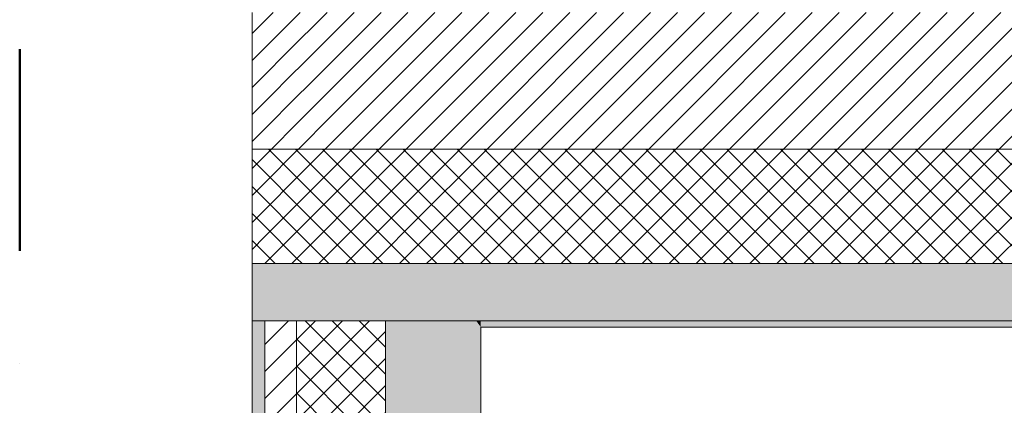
# Model space of a CAD drawing. Header units: millimetres. Extents: x -30280 to 19093, y -19247 to 4746.
# Tile 22 of 166: x -28417 to -26867, y -1822 to -1216. Entities that reach past the tile are written whole.
import ezdxf

# ---------------------------------------------------------------- set-up
doc = ezdxf.new("R2010")
doc.units = ezdxf.units.MM
doc.header["$MEASUREMENT"] = 0
doc.linetypes.add('Punto & Rayas', pattern=[670.277762, 317.5, -176.388889, 0, -176.388874])
for name, color, linetype, lineweight, true_color in [('01_2D_Ambit_Pluma_Nº__242', 7, 'Continuous', 50, 0xfb0013), ('12_FAÇ_Façana_Pluma_Nº__102', 7, 'Continuous', 5, 0xcccccc), ('12_FAÇ_Façana_Pluma_Nº__174', 7, 'Continuous', 13, 0xe4ad2c), ('12_FAÇ_Façana_Pluma_Nº__176', 7, 'Continuous', 15, 0x93a0c6)]:
    doc.layers.add(name, color=color, linetype=linetype, lineweight=lineweight, true_color=true_color)
doc.layers.add('12_FAÇ_Façana', color=7, linetype='Continuous')
doc.layers.add('12_FAÇ_Façana_Pluma_Nº__2', color=8, linetype='Continuous', lineweight=5)
doc.layers.add('12_FAÇ_Façana_Pluma_Nº__7', color=7, linetype='Continuous', lineweight=5)
pattern_1 = [(45, (0, 0), (-21.213203, 21.213203), []), (135, (0, 0), (21.213203, 21.213203), [])]
pattern_2 = [(45, (0, 0), (-21.213203, 21.213203), [])]

# ---------------------------------------------------------------- blocks, each defined once
blk = doc.blocks.new('Muro_4_1', base_point=(-28050.8, -1194))
at = {"layer": '12_FAÇ_Façana_Pluma_Nº__102', "linetype": 'Continuous', "lineweight": 0, "true_color": 0xe5e5e5}
for points in [[(-28050.8, -1599), (-28050.8, -1689), (-28030.8, -1689), (-28030.8, -1599)], [(-28030.8, -1599), (-28030.8, -1689), (-27980.8, -1689), (-27980.8, -1599)], [(-27980.8, -1599), (-27980.8, -1689), (-27840.8, -1689), (-27840.8, -1599)], [(-27840.8, -1599), (-27840.8, -1689), (-27698, -1689), (-27762.1, -1599)], [(-27698, -1689), (-25366.4, -1689), (-25366.4, -1599), (-27762.1, -1599)], [(-27690.8, -1699), (-25366.4, -1699), (-25366.4, -1689), (-27690.8, -1689)]]:
    blk.add_hatch(color=254, dxfattribs=at).paths.add_polyline_path(points)
at = {"layer": '12_FAÇ_Façana_Pluma_Nº__174', "linetype": 'Continuous', "lineweight": 13, "true_color": 0xe4ad2c}
h = blk.add_hatch(dxfattribs=at)
h.set_pattern_fill('SATE_Aislamiento_0001', color=42, style=0, pattern_type=2)
h.set_pattern_definition(pattern_1)
h.paths.add_polyline_path([(-28050.8, -1419), (-28050.8, -1599), (-28030.8, -1599), (-28030.8, -1419)])
h = blk.add_hatch(dxfattribs=at)
h.set_pattern_fill('SATE_Aislamiento_0001', color=42, style=0, pattern_type=2)
h.set_pattern_definition(pattern_1)
h.paths.add_polyline_path([(-28030.8, -1419), (-28030.8, -1599), (-27980.8, -1599), (-27980.8, -1419)])
h = blk.add_hatch(dxfattribs=at)
h.set_pattern_fill('SATE_Aislamiento_0001', color=42, style=0, pattern_type=2)
h.set_pattern_definition(pattern_1)
h.paths.add_polyline_path([(-27980.8, -1419), (-27980.8, -1599), (-27840.8, -1599), (-27840.8, -1488.6), (-27890.5, -1419)])
h = blk.add_hatch(dxfattribs=at)
h.set_pattern_fill('SATE_Aislamiento_0001', color=42, style=0, pattern_type=2)
h.set_pattern_definition(pattern_1)
h.paths.add_polyline_path([(-27762.1, -1599), (-25366.4, -1599), (-25366.4, -1419), (-27890.5, -1419)])
h = blk.add_hatch(dxfattribs=at)
h.set_pattern_fill('SATE_Aislamiento_0001', color=42, style=0, pattern_type=2)
h.set_pattern_definition(pattern_1)
h.paths.add_polyline_path([(-27762.1, -1599), (-27840.8, -1488.6), (-27840.8, -1599)])
at = {"layer": '12_FAÇ_Façana_Pluma_Nº__2', "linetype": 'Continuous', "lineweight": 5}
h = blk.add_hatch(dxfattribs=at)
h.set_pattern_fill('Ceramic_0001', color=8, style=0, pattern_type=2)
h.set_pattern_definition(pattern_2)
h.paths.add_polyline_path([(-28050.8, -1204), (-28050.8, -1419), (-28030.8, -1419), (-28030.8, -1222), (-28043.7, -1204)])
h = blk.add_hatch(dxfattribs=at)
h.set_pattern_fill('Ceramic_0001', color=8, style=0, pattern_type=2)
h.set_pattern_definition(pattern_2)
h.paths.add_polyline_path([(-27890.5, -1419), (-25366.4, -1419), (-25366.4, -1204), (-28043.7, -1204)])
h = blk.add_hatch(dxfattribs=at)
h.set_pattern_fill('Ceramic_0001', color=8, style=0, pattern_type=2)
h.set_pattern_definition(pattern_2)
h.paths.add_polyline_path([(-27980.8, -1419), (-27980.8, -1292.2), (-28030.8, -1222), (-28030.8, -1419)])
h = blk.add_hatch(dxfattribs=at)
h.set_pattern_fill('Ceramic_0001', color=8, style=0, pattern_type=2)
h.set_pattern_definition(pattern_2)
h.paths.add_polyline_path([(-27890.5, -1419), (-27980.8, -1292.2), (-27980.8, -1419)])
at = {"layer": '12_FAÇ_Façana_Pluma_Nº__7', "color": 7, "linetype": 'Continuous', "lineweight": 5}
for p, q in [((-28030.8, -1419), (-28050.8, -1419)), ((-27980.8, -1419), (-28030.8, -1419)), ((-27890.5, -1419), (-27980.8, -1419)), ((-27890.5, -1419), (-25366.4, -1419)), ((-28030.8, -1599), (-28050.8, -1599)), ((-27980.8, -1599), (-28030.8, -1599)), ((-27840.8, -1599), (-27980.8, -1599)), ((-27762.1, -1599), (-27840.8, -1599)), ((-27762.1, -1599), (-25366.4, -1599)), ((-28030.8, -1689), (-28050.8, -1689)), ((-27980.8, -1689), (-28030.8, -1689)), ((-27840.8, -1689), (-27980.8, -1689)), ((-27698, -1689), (-27840.8, -1689)), ((-27698, -1689), (-25366.4, -1689))]:
    blk.add_line(p, q, dxfattribs=at)
at = {"layer": '12_FAÇ_Façana_Pluma_Nº__7', "color": 7, "linetype": 'Continuous', "lineweight": 5, "flags": 128}
for points in [[(-28050.8, -1204), (-28050.8, -1419)], [(-28050.8, -1419), (-28050.8, -1599)], [(-28050.8, -1599), (-28050.8, -1689)], [(-27690.8, -1699), (-25366.4, -1699)]]:
    blk.add_lwpolyline(points, dxfattribs=at)
blk = doc.blocks.new('Muro_36_1', base_point=(-28050.8, -9965))
at = {"layer": '12_FAÇ_Façana_Pluma_Nº__102', "linetype": 'Continuous', "lineweight": 0, "true_color": 0xe5e5e5}
for points in [[(-27840.8, -1699), (-27690.8, -1699), (-27698, -1689), (-27840.8, -1689)], [(-27698, -1689), (-27690.8, -1699), (-27690.8, -1689)], [(-27690.8, -1699), (-27840.8, -1699), (-27840.8, -6834), (-27817.9, -6834), (-27817.9, -7234), (-27840.8, -7234), (-27840.8, -9965), (-27690.8, -9965)]]:
    blk.add_hatch(color=254, dxfattribs=at).paths.add_polyline_path(points)
at = {"layer": '12_FAÇ_Façana_Pluma_Nº__174', "linetype": 'Continuous', "lineweight": 13, "true_color": 0xe4ad2c}
h = blk.add_hatch(dxfattribs=at)
h.set_pattern_fill('SATE_Aislamiento_0001', color=42, style=0, pattern_type=2)
h.set_pattern_definition(pattern_1)
h.paths.add_polyline_path([(-27840.8, -1689), (-27980.8, -1689), (-27980.8, -6834), (-27840.8, -6834)])
at = {"layer": '12_FAÇ_Façana_Pluma_Nº__176', "linetype": 'Continuous', "lineweight": 0, "true_color": 0x495063}
blk.add_hatch(color=251, dxfattribs=at).paths.add_polyline_path([(-28030.8, -1689), (-28050.8, -1689), (-28050.8, -6834), (-28030.8, -6834)])
at = {"layer": '12_FAÇ_Façana_Pluma_Nº__2', "linetype": 'Continuous', "lineweight": 5}
h = blk.add_hatch(dxfattribs=at)
h.set_pattern_fill('Ceramic_0001', color=8, style=0, pattern_type=2)
h.set_pattern_definition(pattern_2)
h.paths.add_polyline_path([(-27980.8, -1689), (-28030.8, -1689), (-28030.8, -6834), (-27980.8, -6834)])
at = {"layer": '12_FAÇ_Façana_Pluma_Nº__7', "color": 7, "linetype": 'Continuous', "lineweight": 5}
for p, q in [((-28030.8, -1689), (-28050.8, -1689)), ((-28030.8, -1689), (-28030.8, -6834)), ((-27980.8, -1689), (-28030.8, -1689)), ((-27980.8, -1689), (-27980.8, -6834)), ((-27840.8, -1689), (-27980.8, -1689)), ((-27840.8, -1689), (-27840.8, -1699)), ((-27698, -1689), (-27840.8, -1689)), ((-27840.8, -1699), (-27840.8, -6834))]:
    blk.add_line(p, q, dxfattribs=at)
at = {"layer": '12_FAÇ_Façana_Pluma_Nº__7', "color": 7, "linetype": 'Continuous', "lineweight": 5, "flags": 128}
for points in [[(-28050.8, -1689), (-28050.8, -6834)], [(-27690.8, -9965), (-27690.8, -1699)]]:
    blk.add_lwpolyline(points, dxfattribs=at)

msp = doc.modelspace()

# ---------------------------------------------------------------- linework, layer by layer
at = {"layer": '01_2D_Ambit_Pluma_Nº__242', "color": 1, "linetype": 'Punto & Rayas', "lineweight": 50, "true_color": 0xfb0013, "flags": 128}
msp.add_lwpolyline([(-28416.6, -2249.6), (-28416.6, 4745.9), (7590.1, 4745.9), (7590.1, -1864.5), (6642.9, -1864.5), (6642.9, -11392.7), (6642.9, -17756.6), (-18985.9, -17756.6), (-18985.9, -11834.9), (-2447.9, -11834.9), (-2447.9, -2249.6)], close=True, dxfattribs=at)

# ---------------------------------------------------------------- block references
at = {"layer": '12_FAÇ_Façana', "color": 7, "lineweight": 20}
for name, p in [('Muro_4_1', (-28050.8, -1194)), ('Muro_36_1', (-28050.8, -9965))]:
    msp.add_blockref(name, p, dxfattribs=at)

doc.saveas('drawing.dxf')
